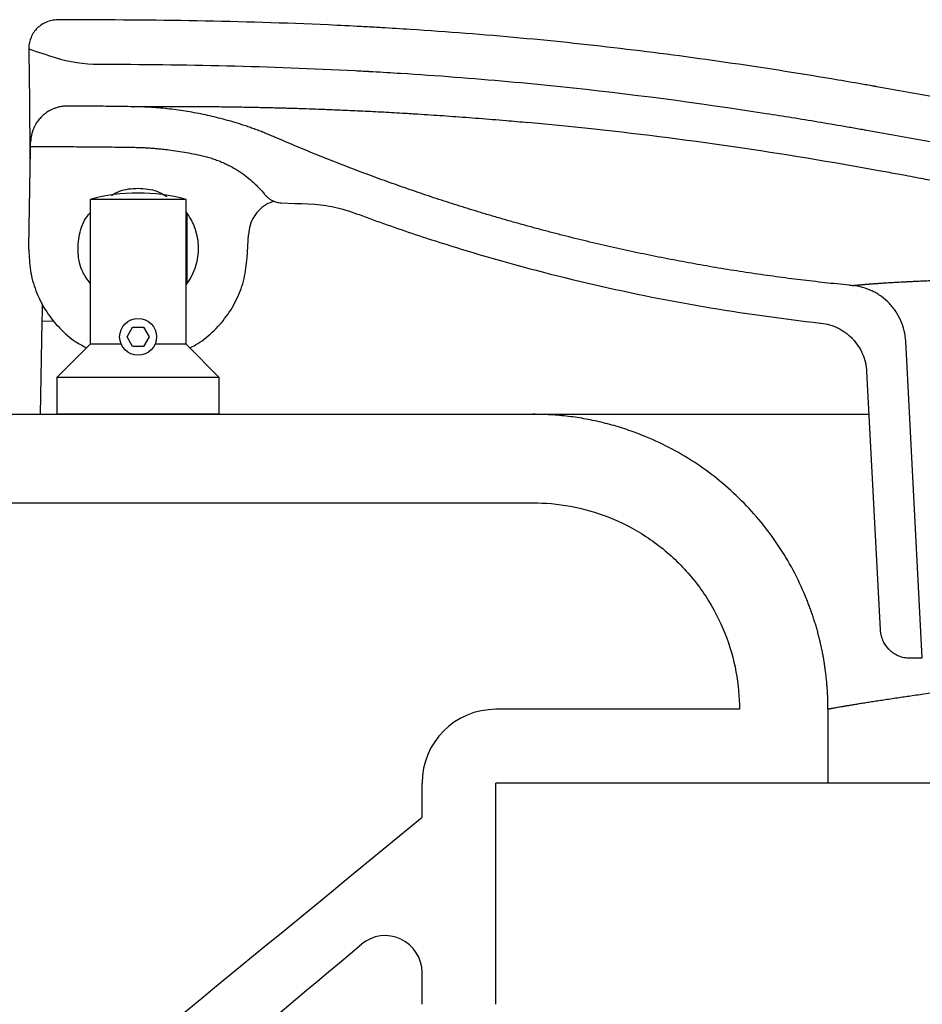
# Model space of a CAD drawing. Header units: millimetres. Extents: x 1038.059 to 1038.639, y 1038.316 to 1038.809.
# Tile 4 of 9: x 1038.16 to 1038.282, y 1038.676 to 1038.809. Entities that reach past the tile are written whole.
import ezdxf

# ---------------------------------------------------------------- set-up
doc = ezdxf.new("R2010")
doc.units = ezdxf.units.MM
doc.layers.add('SANINDUSA', color=3, linetype='Continuous')

msp = doc.modelspace()

# ---------------------------------------------------------------- linework, layer by layer
at = {"layer": 'SANINDUSA'}
for p, q in [((1038.165831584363, 1038.809302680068), (1038.164653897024, 1038.809299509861)), ((1038.160764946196, 1038.805465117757), (1038.160763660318, 1038.805391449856)), ((1038.175994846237, 1038.797562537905), (1038.176010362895, 1038.797562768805)), ((1038.176010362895, 1038.797562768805), (1038.176048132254, 1038.797563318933)), ((1038.232569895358, 1038.795005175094), (1038.228411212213, 1038.795401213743)), ((1038.236109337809, 1038.7946389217), (1038.232569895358, 1038.795005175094)), ((1038.160909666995, 1038.79242984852), (1038.160930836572, 1038.788976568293)), ((1038.161017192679, 1038.792135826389), (1038.161027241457, 1038.792711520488)), ((1038.169088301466, 1038.784970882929), (1038.169088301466, 1038.76533066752)), ((1038.182088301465, 1038.784970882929), (1038.169088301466, 1038.784970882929)), ((1038.182088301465, 1038.76533066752), (1038.182088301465, 1038.784970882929)), ((1038.194990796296, 1038.784501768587), (1038.196813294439, 1038.784430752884)), ((1038.196813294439, 1038.784430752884), (1038.197724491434, 1038.784393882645)), ((1038.197724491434, 1038.784393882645), (1038.198635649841, 1038.784356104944)), ((1038.198635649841, 1038.784356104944), (1038.199546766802, 1038.784317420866)), ((1038.182187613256, 1038.783020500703), (1038.182187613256, 1038.782689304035)), ((1038.182187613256, 1038.782689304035), (1038.182187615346, 1038.773627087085)), ((1038.190368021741, 1038.777049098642), (1038.190532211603, 1038.780182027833)), ((1038.271970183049, 1038.77334196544), (1038.272444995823, 1038.773295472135)), ((1038.272362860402, 1038.773296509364), (1038.272362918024, 1038.773296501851)), ((1038.272362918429, 1038.773296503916), (1038.272362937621, 1038.773296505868)), ((1038.162383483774, 1038.755830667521), (1038.162603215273, 1038.768419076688)), ((1038.164232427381, 1038.768437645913), (1038.162603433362, 1038.768431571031)), ((1038.174088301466, 1038.76633066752), (1038.174838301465, 1038.767629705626)), ((1038.174838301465, 1038.767629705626), (1038.176338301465, 1038.767629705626)), ((1038.176338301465, 1038.767629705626), (1038.177088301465, 1038.76633066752)), ((1038.169088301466, 1038.76533066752), (1038.164588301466, 1038.76083066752)), ((1038.173297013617, 1038.76533066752), (1038.169088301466, 1038.76533066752)), ((1038.174838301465, 1038.765031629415), (1038.174088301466, 1038.76633066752)), ((1038.177088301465, 1038.76633066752), (1038.176338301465, 1038.765031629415)), ((1038.182088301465, 1038.76533066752), (1038.177879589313, 1038.76533066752)), ((1038.186588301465, 1038.76083066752), (1038.182088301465, 1038.76533066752)), ((1038.281849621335, 1038.722797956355), (1038.279598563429, 1038.765750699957)), ((1038.176338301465, 1038.765031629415), (1038.174838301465, 1038.765031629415)), ((1038.274307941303, 1038.761611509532), (1038.276143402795, 1038.726588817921)), ((1038.164588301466, 1038.76083066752), (1038.164588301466, 1038.75583066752)), ((1038.186588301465, 1038.76083066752), (1038.164588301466, 1038.76083066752)), ((1038.186588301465, 1038.75583066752), (1038.186588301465, 1038.76083066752)), ((1038.061068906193, 1038.75583066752), (1038.229068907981, 1038.75583066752)), ((1038.186588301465, 1038.75583066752), (1038.164588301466, 1038.75583066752)), ((1038.099068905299, 1038.743830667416), (1038.229068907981, 1038.743830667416)), ((1038.280137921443, 1038.722798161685), (1038.281849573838, 1038.722798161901)), ((1038.25706890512, 1038.715830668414), (1038.224068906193, 1038.71583066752)), ((1038.269068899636, 1038.715830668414), (1038.269068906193, 1038.70583066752)), ((1038.214068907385, 1038.701201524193), (1038.214068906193, 1038.70583066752)), ((1038.269068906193, 1038.70583066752), (1038.224068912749, 1038.705830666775)), ((1038.224068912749, 1038.675830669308), (1038.224068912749, 1038.705830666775)), ((1038.396068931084, 1038.70583066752), (1038.269068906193, 1038.70583066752)), ((1038.214068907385, 1038.675830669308), (1038.214068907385, 1038.680133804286))]:
    msp.add_line(p, q, dxfattribs=at)
msp.add_circle((1038.175588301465, 1038.76633066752), 0.0025, dxfattribs=at)
for centre, radius, start, end in [((1038.200100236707, 1038.918761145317), 0.1200000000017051, 250.8644163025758, 252.662899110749), ((1038.17030093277, 1038.823304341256), 0.02000000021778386, 252.6628957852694, 269.8854710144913), ((1038.177166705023, 1038.247938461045), 0.5498687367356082, 79.62156443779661, 83.84641258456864), ((1038.175588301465, 1038.76083066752), 0.02500000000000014, 90, 105.0700621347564), ((1038.175588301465, 1038.76083066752), 0.02500000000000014, 74.92993786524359, 90), ((1038.224068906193, 1038.70583066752), 0.01, 90, 180), ((1038.209069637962, 1038.680139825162), 0.004999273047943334, 359.9309957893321, 129.9838022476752)]:
    msp.add_arc(centre, radius, start, end, dxfattribs=at)
for points, knots in [([(1038.164653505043, 1038.809299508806), (1038.164399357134, 1038.809298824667), (1038.164149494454, 1038.80927334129), (1038.163657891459, 1038.809175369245), (1038.163413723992, 1038.80910177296), (1038.162946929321, 1038.808910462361), (1038.16272585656, 1038.808792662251), (1038.162306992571, 1038.808515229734), (1038.162108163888, 1038.808354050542), (1038.161748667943, 1038.808003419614), (1038.161586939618, 1038.807812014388), (1038.16130207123, 1038.807394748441), (1038.161180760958, 1038.807170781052), (1038.160883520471, 1038.806479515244), (1038.160773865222, 1038.805976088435), (1038.160764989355, 1038.80546759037)], [0, 0, 0, 0, 0.125, 0.125, 0.25, 0.25, 0.375, 0.375, 0.5, 0.5, 0.625, 0.625, 0.75, 0.75, 1, 1, 1, 1]), ([(1038.56324645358, 1038.788846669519), (1038.547391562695, 1038.788846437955), (1038.523609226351, 1038.788846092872), (1038.495863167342, 1038.788844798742), (1038.481990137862, 1038.788843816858), (1038.475053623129, 1038.788843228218), (1038.471585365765, 1038.788842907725), (1038.469851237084, 1038.788842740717), (1038.468984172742, 1038.788842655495), (1038.468550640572, 1038.788842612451), (1038.468364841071, 1038.78884259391), (1038.46827194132, 1038.788842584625), (1038.468236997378, 1038.788842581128), (1038.468198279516, 1038.788842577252), (1038.448355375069, 1038.788840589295), (1038.426034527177, 1038.788836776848), (1038.403113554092, 1038.788828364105), (1038.399861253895, 1038.788827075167), (1038.399086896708, 1038.78882676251), (1038.398893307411, 1038.788826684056), (1038.398852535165, 1038.788826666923), (1038.398783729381, 1038.788826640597), (1038.398680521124, 1038.788826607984), (1038.398302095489, 1038.788826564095), (1038.396857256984, 1038.788827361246), (1038.39107887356, 1038.788846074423), (1038.37678092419, 1038.789049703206), (1038.359223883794, 1038.789806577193), (1038.345007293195, 1038.790900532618), (1038.339275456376, 1038.791428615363), (1038.337843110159, 1038.791566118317), (1038.337502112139, 1038.791599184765), (1038.337399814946, 1038.791609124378), (1038.337371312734, 1038.79161189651), (1038.337312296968, 1038.791617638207), (1038.337164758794, 1038.791631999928), (1038.336545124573, 1038.791692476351), (1038.334067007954, 1038.791936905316), (1038.324161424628, 1038.792955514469), (1038.310994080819, 1038.794542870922), (1038.297891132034, 1038.796458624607), (1038.29135779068, 1038.797505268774), (1038.288095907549, 1038.798051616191), (1038.286466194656, 1038.79833065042), (1038.285651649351, 1038.798471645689), (1038.28524445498, 1038.79854251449), (1038.285040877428, 1038.798578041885), (1038.284939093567, 1038.798595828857), (1038.284895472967, 1038.798603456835), (1038.284873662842, 1038.798607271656), (1038.284864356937, 1038.798608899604), (1038.28486170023, 1038.798609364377), (1038.283500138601, 1038.798847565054), (1038.280780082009, 1038.79933357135), (1038.277722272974, 1038.799884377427), (1038.275937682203, 1038.800200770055), (1038.275491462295, 1038.800279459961), (1038.275379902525, 1038.800299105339), (1038.275352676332, 1038.800303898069), (1038.275346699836, 1038.800304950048), (1038.275345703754, 1038.800305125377), (1038.27534177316, 1038.800305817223), (1038.275337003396, 1038.800306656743), (1038.275325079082, 1038.800308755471), (1038.27529407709, 1038.800314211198), (1038.275189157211, 1038.800332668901), (1038.274788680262, 1038.800403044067), (1038.273188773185, 1038.800682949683), (1038.266819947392, 1038.801777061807), (1038.25130671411, 1038.804234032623), (1038.23240726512, 1038.806517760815), (1038.216289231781, 1038.807779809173), (1038.209574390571, 1038.808190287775), (1038.207881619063, 1038.808286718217), (1038.20745752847, 1038.808310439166), (1038.207356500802, 1038.808316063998), (1038.207326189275, 1038.808317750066), (1038.20732133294, 1038.808318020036), (1038.20730973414, 1038.808318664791), (1038.207280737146, 1038.808320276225), (1038.207158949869, 1038.8083270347), (1038.206671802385, 1038.808353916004), (1038.204723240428, 1038.808459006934), (1038.190991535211, 1038.809131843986), (1038.17764448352, 1038.809334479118), (1038.165831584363, 1038.809302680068)], [0, 0, 0, 0, 0.06249999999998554, 0.09374999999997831, 0.1093749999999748, 0.117187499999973, 0.1210937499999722, 0.1230468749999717, 0.1240234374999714, 0.1245117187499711, 0.124755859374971, 0.124755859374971, 0.124877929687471, 0.124877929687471, 0.1249999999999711, 0.2499999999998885, 0.265624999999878, 0.2695312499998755, 0.270507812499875, 0.270507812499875, 0.2707519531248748, 0.2707519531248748, 0.2709960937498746, 0.271484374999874, 0.2734374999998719, 0.2812499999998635, 0.3124999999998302, 0.3749999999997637, 0.4062499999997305, 0.4140624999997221, 0.4160156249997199, 0.4165039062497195, 0.4165039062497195, 0.4167480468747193, 0.4167480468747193, 0.4169921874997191, 0.4179687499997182, 0.4218749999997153, 0.4374999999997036, 0.4999999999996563, 0.5312499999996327, 0.546874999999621, 0.5546874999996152, 0.5585937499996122, 0.5605468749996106, 0.5615234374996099, 0.5620117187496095, 0.5622558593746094, 0.5623779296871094, 0.5623779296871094, 0.5624389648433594, 0.5624389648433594, 0.5624999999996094, 0.6249999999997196, 0.6874999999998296, 0.703124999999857, 0.7070312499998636, 0.7080078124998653, 0.7082519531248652, 0.7082824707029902, 0.7082824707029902, 0.7082977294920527, 0.7082977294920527, 0.7083129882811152, 0.7083740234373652, 0.7084960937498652, 0.7089843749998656, 0.7109374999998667, 0.7187499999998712, 0.7499999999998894, 0.8124999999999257, 0.8437499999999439, 0.8515624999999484, 0.8535156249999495, 0.8540039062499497, 0.8541259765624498, 0.8541259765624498, 0.8541870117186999, 0.8541870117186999, 0.85424804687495, 0.8544921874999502, 0.8554687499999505, 0.8593749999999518, 0.8749999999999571, 1, 1, 1, 1]), ([(1038.160763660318, 1038.805391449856), (1038.160855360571, 1038.800707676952), (1038.160881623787, 1038.797099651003), (1038.160903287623, 1038.793492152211), (1038.160909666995, 1038.79242984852)], [0, 0, 0, 0, 0.705529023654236, 1, 1, 1, 1]), ([(1038.170260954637, 1038.803304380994), (1038.181832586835, 1038.803281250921), (1038.193790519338, 1038.803028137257), (1038.205913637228, 1038.802383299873), (1038.206501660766, 1038.802351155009), (1038.206750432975, 1038.802337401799), (1038.206829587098, 1038.802333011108), (1038.206866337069, 1038.802330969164), (1038.206880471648, 1038.802330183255), (1038.206886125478, 1038.802329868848), (1038.206892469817, 1038.802329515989), (1038.206907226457, 1038.802328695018), (1038.20707445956, 1038.802319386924), (1038.208499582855, 1038.802239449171), (1038.21240143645, 1038.802006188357), (1038.220980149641, 1038.801407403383), (1038.237611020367, 1038.799903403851), (1038.253665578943, 1038.797781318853), (1038.266526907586, 1038.795702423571), (1038.270657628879, 1038.79500150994), (1038.272734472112, 1038.79464117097), (1038.273636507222, 1038.794482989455), (1038.273943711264, 1038.794428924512), (1038.273962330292, 1038.794425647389), (1038.27396089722, 1038.794425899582), (1038.273964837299, 1038.794425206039), (1038.27397271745, 1038.794423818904), (1038.273991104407, 1038.794420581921), (1038.274027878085, 1038.794414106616), (1038.27473182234, 1038.794290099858), (1038.276769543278, 1038.793927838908), (1038.27945733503, 1038.793443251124), (1038.281809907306, 1038.793023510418), (1038.2829025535, 1038.792830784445), (1038.283343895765, 1038.79275341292), (1038.283451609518, 1038.792734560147), (1038.283476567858, 1038.792730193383), (1038.283481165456, 1038.792729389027), (1038.283483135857, 1038.792729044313), (1038.283484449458, 1038.792728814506), (1038.283484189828, 1038.792728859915), (1038.283516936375, 1038.792723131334), (1038.283604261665, 1038.792707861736), (1038.283924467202, 1038.792651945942), (1038.285147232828, 1038.792439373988), (1038.29376937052, 1038.790967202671), (1038.309673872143, 1038.788599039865), (1038.325656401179, 1038.786745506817), (1038.334604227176, 1038.785844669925), (1038.336017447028, 1038.785705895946), (1038.336547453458, 1038.78565428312), (1038.336602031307, 1038.78564897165), (1038.336738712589, 1038.785635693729), (1038.336943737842, 1038.785615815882), (1038.337422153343, 1038.785569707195), (1038.34001951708, 1038.785322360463), (1038.346858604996, 1038.784717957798), (1038.362199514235, 1038.783632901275), (1038.37977135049, 1038.782966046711), (1038.393240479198, 1038.782831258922), (1038.39805195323, 1038.782826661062), (1038.398533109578, 1038.782826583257), (1038.398739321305, 1038.78282663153), (1038.398842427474, 1038.78282666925), (1038.398881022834, 1038.782826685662), (1038.398957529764, 1038.782826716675), (1038.399607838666, 1038.782826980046), (1038.401482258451, 1038.782827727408), (1038.405766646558, 1038.78282936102), (1038.419231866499, 1038.782834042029), (1038.436369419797, 1038.782838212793), (1038.453506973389, 1038.782840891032), (1038.462075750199, 1038.782841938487), (1038.466054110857, 1038.782842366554), (1038.467660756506, 1038.78284253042), (1038.468062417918, 1038.782842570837), (1038.468167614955, 1038.782842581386), (1038.468201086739, 1038.782842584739), (1038.46821543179, 1038.782842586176), (1038.468224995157, 1038.782842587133), (1038.468228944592, 1038.782842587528), (1038.468297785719, 1038.782842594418), (1038.468603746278, 1038.782842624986), (1038.469888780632, 1038.782842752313), (1038.502442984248, 1038.782845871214), (1038.534752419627, 1038.782846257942), (1038.566082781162, 1038.782846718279)], [0, 0, 0, 0, 0.1250000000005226, 0.128906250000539, 0.1308593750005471, 0.1313476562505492, 0.1315917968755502, 0.1317138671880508, 0.1317443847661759, 0.1317443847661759, 0.1317749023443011, 0.1317749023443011, 0.1318359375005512, 0.1328125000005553, 0.1406250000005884, 0.1562500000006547, 0.1875000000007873, 0.2500000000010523, 0.2656250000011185, 0.2734375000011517, 0.2773437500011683, 0.2792968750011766, 0.2793579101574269, 0.2793579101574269, 0.2794189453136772, 0.2794189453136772, 0.2795410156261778, 0.2797851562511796, 0.2802734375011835, 0.281250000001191, 0.3125000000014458, 0.3750000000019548, 0.4062500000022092, 0.4218750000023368, 0.4257812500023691, 0.4267578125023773, 0.4268798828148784, 0.426940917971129, 0.4269714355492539, 0.4269714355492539, 0.4270019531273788, 0.4270019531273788, 0.4272460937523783, 0.4277343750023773, 0.4296875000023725, 0.4375000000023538, 0.5000000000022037, 0.5625000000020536, 0.5703125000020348, 0.5742187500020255, 0.5742187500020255, 0.5747070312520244, 0.5747070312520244, 0.5751953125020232, 0.5761718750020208, 0.578125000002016, 0.5937500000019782, 0.6250000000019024, 0.6875000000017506, 0.7187500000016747, 0.7207031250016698, 0.7216796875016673, 0.7221679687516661, 0.7221679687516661, 0.7224121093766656, 0.7224121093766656, 0.7226562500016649, 0.7265625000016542, 0.7343750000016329, 0.7500000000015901, 0.8125000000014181, 0.843750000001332, 0.8593750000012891, 0.8671875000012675, 0.8691406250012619, 0.8696289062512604, 0.8697509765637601, 0.8698120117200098, 0.8698425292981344, 0.8698425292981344, 0.8698730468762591, 0.8698730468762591, 0.8701171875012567, 0.8710937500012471, 0.8750000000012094, 1, 1, 1, 1]), ([(1038.164845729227, 1038.797484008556), (1038.164773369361, 1038.79746549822), (1038.16462891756, 1038.797428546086), (1038.164415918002, 1038.797360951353), (1038.164206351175, 1038.797284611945), (1038.16400043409, 1038.797198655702), (1038.163798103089, 1038.797103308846), (1038.163468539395, 1038.796929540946), (1038.163028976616, 1038.796645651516), (1038.162518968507, 1038.796208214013), (1038.162070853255, 1038.795707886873), (1038.161735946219, 1038.795213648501), (1038.161493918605, 1038.794753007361), (1038.161320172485, 1038.794341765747), (1038.16123649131, 1038.79405690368), (1038.161194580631, 1038.793914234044)], [0, 0, 0, 0, 0.0418269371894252, 0.08349900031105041, 0.1251008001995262, 0.1667173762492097, 0.2084336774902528, 0.2503340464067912, 0.3753515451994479, 0.5005315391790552, 0.6255824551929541, 0.7504703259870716, 0.8338174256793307, 0.9167695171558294, 0.9999999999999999, 0.9999999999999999, 0.9999999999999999, 0.9999999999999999]), ([(1038.166051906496, 1038.797624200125), (1038.165983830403, 1038.797623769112), (1038.165848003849, 1038.79762290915), (1038.165644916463, 1038.797611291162), (1038.165443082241, 1038.797592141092), (1038.165242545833, 1038.797564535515), (1038.165043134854, 1038.797529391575), (1038.164911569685, 1038.797499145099), (1038.164845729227, 1038.797484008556)], [0, 0, 0, 0, 0.1677635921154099, 0.3347247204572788, 0.5011546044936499, 0.6673270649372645, 0.8335171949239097, 0.9999999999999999, 0.9999999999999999, 0.9999999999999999, 0.9999999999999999]), ([(1038.174940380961, 1038.797535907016), (1038.173951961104, 1038.797549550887), (1038.171975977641, 1038.797576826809), (1038.169013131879, 1038.797606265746), (1038.167038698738, 1038.797618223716), (1038.16605190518, 1038.797624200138)], [0, 0, 0, 0, 0.3336211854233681, 0.6669533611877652, 1, 1, 1, 1]), ([(1038.194081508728, 1038.793419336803), (1038.193865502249, 1038.793511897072), (1038.193433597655, 1038.793696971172), (1038.192780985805, 1038.793962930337), (1038.19212516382, 1038.794220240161), (1038.191465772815, 1038.794468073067), (1038.190802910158, 1038.794706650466), (1038.190136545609, 1038.794935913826), (1038.188909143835, 1038.795338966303), (1038.187105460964, 1038.795868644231), (1038.18470887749, 1038.796445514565), (1038.18228873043, 1038.796903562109), (1038.180256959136, 1038.797185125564), (1038.178625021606, 1038.797350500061), (1038.177398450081, 1038.797443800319), (1038.176169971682, 1038.797509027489), (1038.175350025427, 1038.797526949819), (1038.174939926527, 1038.797535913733)], [0, 0, 0, 0, 0.03577682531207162, 0.07153570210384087, 0.1072837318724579, 0.1430280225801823, 0.1787756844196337, 0.2145338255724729, 0.250309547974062, 0.3754521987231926, 0.5005958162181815, 0.6254452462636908, 0.7502933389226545, 0.8127381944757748, 0.8751457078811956, 0.9375537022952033, 1, 1, 1, 1]), ([(1038.174940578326, 1038.797535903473), (1038.174941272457, 1038.797536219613), (1038.174942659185, 1038.797536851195), (1038.17495420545, 1038.797537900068), (1038.174984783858, 1038.797539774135), (1038.175065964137, 1038.797542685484), (1038.175200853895, 1038.79754636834), (1038.175339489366, 1038.797549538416), (1038.175452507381, 1038.797552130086), (1038.175575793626, 1038.797554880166), (1038.175707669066, 1038.797557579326), (1038.175847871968, 1038.797560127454), (1038.175949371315, 1038.797561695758), (1038.175999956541, 1038.797562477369)], [0, 0, 0, 0, 0.05703006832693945, 0.1139341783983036, 0.1707069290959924, 0.3421177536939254, 0.512007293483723, 0.5975012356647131, 0.6826718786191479, 0.768230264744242, 0.8533537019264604, 0.9269144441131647, 1, 1, 1, 1]), ([(1038.176047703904, 1038.797563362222), (1038.176101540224, 1038.797564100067), (1038.176208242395, 1038.797565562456), (1038.176380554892, 1038.797567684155), (1038.176559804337, 1038.797569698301), (1038.176746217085, 1038.797571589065), (1038.176991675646, 1038.797573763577), (1038.177298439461, 1038.797576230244), (1038.177667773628, 1038.797578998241), (1038.178049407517, 1038.79758147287), (1038.178444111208, 1038.79758368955), (1038.178866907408, 1038.797585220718), (1038.179223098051, 1038.797586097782), (1038.17950659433, 1038.797586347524), (1038.179697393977, 1038.797586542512), (1038.179890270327, 1038.797586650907), (1038.180084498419, 1038.797586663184), (1038.180219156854, 1038.797586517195), (1038.180285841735, 1038.797586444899)], [0, 0, 0, 0, 0.05806240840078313, 0.1150781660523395, 0.1710092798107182, 0.2258168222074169, 0.2794612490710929, 0.3742020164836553, 0.4672311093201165, 0.5582948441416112, 0.647148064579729, 0.736919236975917, 0.8235739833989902, 0.8594515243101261, 0.8952160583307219, 0.9306847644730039, 0.9656740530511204, 1, 1, 1, 1]), ([(1038.180285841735, 1038.797586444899), (1038.180348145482, 1038.797586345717), (1038.180473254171, 1038.797586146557), (1038.180655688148, 1038.797585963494), (1038.180907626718, 1038.797585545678), (1038.181232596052, 1038.797584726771), (1038.18162705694, 1038.797583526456), (1038.182134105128, 1038.797581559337), (1038.182755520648, 1038.797578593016), (1038.183390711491, 1038.797574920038), (1038.183863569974, 1038.797571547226), (1038.184157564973, 1038.797569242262), (1038.18430697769, 1038.797567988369), (1038.184381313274, 1038.797567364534)], [0, 0, 0, 0, 0.0503821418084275, 0.1011695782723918, 0.151412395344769, 0.2539695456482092, 0.3549550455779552, 0.4542417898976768, 0.6319408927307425, 0.8056845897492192, 0.9029058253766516, 0.9516938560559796, 1, 1, 1, 1]), ([(1038.184381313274, 1038.797567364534), (1038.1845141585, 1038.797566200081), (1038.184778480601, 1038.79756388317), (1038.185183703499, 1038.797559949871), (1038.185876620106, 1038.797552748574), (1038.186877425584, 1038.79754085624), (1038.188233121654, 1038.79752175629), (1038.189515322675, 1038.797500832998), (1038.190703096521, 1038.797479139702), (1038.191639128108, 1038.7974604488), (1038.192449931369, 1038.797442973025), (1038.193059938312, 1038.797429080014), (1038.193605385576, 1038.797416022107), (1038.194075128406, 1038.7974044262), (1038.194393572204, 1038.797396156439), (1038.194551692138, 1038.797392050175)], [0, 0, 0, 0, 0.04705322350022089, 0.09362178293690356, 0.1397119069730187, 0.2815444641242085, 0.4189673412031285, 0.5586041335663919, 0.6602393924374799, 0.7585850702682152, 0.8189372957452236, 0.879290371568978, 0.9199949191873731, 0.9602743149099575, 1, 1, 1, 1]), ([(1038.194551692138, 1038.797392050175), (1038.194666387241, 1038.79738903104), (1038.194895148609, 1038.797383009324), (1038.195243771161, 1038.797373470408), (1038.195594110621, 1038.797363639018), (1038.195987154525, 1038.797352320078), (1038.196421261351, 1038.797339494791), (1038.196900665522, 1038.797324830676), (1038.197271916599, 1038.797313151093), (1038.197491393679, 1038.797305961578), (1038.197544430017, 1038.797304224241)], [0, 0, 0, 0, 0.1195510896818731, 0.2384467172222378, 0.3568488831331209, 0.4749157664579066, 0.6340210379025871, 0.7924805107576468, 0.9498531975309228, 1, 1, 1, 1]), ([(1038.197540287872, 1038.79730433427), (1038.198086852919, 1038.797286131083), (1038.199180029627, 1038.797249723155), (1038.200991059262, 1038.797182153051), (1038.203135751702, 1038.797095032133), (1038.205655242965, 1038.796983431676), (1038.208464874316, 1038.796843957), (1038.210678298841, 1038.796723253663), (1038.211966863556, 1038.796644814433), (1038.212254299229, 1038.796627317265)], [0, 0, 0, 0, 0.12413594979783, 0.2482824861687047, 0.3956851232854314, 0.5795559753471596, 0.7633881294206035, 0.9472198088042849, 1, 1, 1, 1]), ([(1038.212254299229, 1038.796627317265), (1038.212526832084, 1038.796611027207), (1038.213357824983, 1038.796561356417), (1038.214213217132, 1038.796505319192), (1038.214788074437, 1038.796467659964)], [0, 0, 0, 0, 0.3279605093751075, 0.9999999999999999, 0.9999999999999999, 0.9999999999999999, 0.9999999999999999]), ([(1038.214788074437, 1038.796467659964), (1038.21592448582, 1038.796390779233), (1038.21819690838, 1038.796237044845), (1038.221764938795, 1038.795968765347), (1038.225160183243, 1038.79569516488), (1038.227420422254, 1038.795490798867), (1038.228411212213, 1038.795401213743)], [0, 0, 0, 0, 0.2645929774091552, 0.5290927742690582, 0.7935748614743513, 1, 1, 1, 1]), ([(1038.161194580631, 1038.793914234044), (1038.16117796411, 1038.793848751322), (1038.161144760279, 1038.793717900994), (1038.16110513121, 1038.793519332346), (1038.161073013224, 1038.793319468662), (1038.161049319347, 1038.793118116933), (1038.161033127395, 1038.792915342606), (1038.161029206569, 1038.792779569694), (1038.161027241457, 1038.792711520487)], [0, 0, 0, 0, 0.1664827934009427, 0.3326729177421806, 0.4988453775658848, 0.6652752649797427, 0.8322363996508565, 1, 1, 1, 1]), ([(1038.194081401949, 1038.793419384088), (1038.194081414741, 1038.793419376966), (1038.194081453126, 1038.793419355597), (1038.194081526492, 1038.793419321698), (1038.19408159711, 1038.793419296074), (1038.194081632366, 1038.793419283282)], [0, 0, 0, 0, 0.2002011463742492, 0.600710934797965, 1, 1, 1, 1]), ([(1038.250966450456, 1038.776228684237), (1038.250423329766, 1038.776327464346), (1038.24933727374, 1038.776524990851), (1038.247710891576, 1038.776834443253), (1038.246086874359, 1038.777153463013), (1038.24446539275, 1038.777482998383), (1038.242846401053, 1038.777822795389), (1038.241229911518, 1038.778172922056), (1038.239615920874, 1038.778533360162), (1038.238004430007, 1038.778904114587), (1038.236395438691, 1038.77928518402), (1038.234788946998, 1038.779676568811), (1038.233184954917, 1038.780078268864), (1038.231583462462, 1038.780490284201), (1038.229984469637, 1038.780912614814), (1038.228387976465, 1038.781345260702), (1038.226793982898, 1038.781788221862), (1038.225202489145, 1038.782241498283), (1038.223613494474, 1038.782705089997), (1038.221604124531, 1038.78330531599), (1038.219178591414, 1038.784053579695), (1038.216342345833, 1038.784964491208), (1038.213517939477, 1038.785907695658), (1038.21070537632, 1038.78688319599), (1038.207904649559, 1038.787890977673), (1038.205115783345, 1038.78893109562), (1038.202338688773, 1038.790003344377), (1038.199573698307, 1038.791108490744), (1038.196819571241, 1038.792243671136), (1038.19499438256, 1038.793027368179), (1038.194081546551, 1038.793419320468)], [0, 0, 0, 0, 0.02780643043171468, 0.05560337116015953, 0.08339196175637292, 0.1111733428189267, 0.1389486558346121, 0.1667190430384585, 0.1944856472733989, 0.2222496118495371, 0.250012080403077, 0.2777741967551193, 0.3055371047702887, 0.3333019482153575, 0.3610698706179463, 0.3888420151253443, 0.4166195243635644, 0.4444035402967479, 0.4721952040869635, 0.4999956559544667, 0.5500368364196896, 0.6000511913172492, 0.6500453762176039, 0.7000260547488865, 0.7499998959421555, 0.799973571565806, 0.8499537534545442, 0.8999471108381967, 0.9499603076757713, 0.9999999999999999, 0.9999999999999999, 0.9999999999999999, 0.9999999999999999]), ([(1038.160960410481, 1038.788882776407), (1038.160969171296, 1038.789384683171), (1038.160977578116, 1038.789866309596), (1038.160985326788, 1038.79031023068), (1038.160987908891, 1038.790458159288), (1038.160990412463, 1038.790601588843), (1038.160992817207, 1038.790739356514), (1038.16099770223, 1038.79101921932), (1038.161001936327, 1038.791261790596), (1038.161005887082, 1038.791488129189), (1038.161009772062, 1038.791710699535), (1038.161013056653, 1038.791898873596), (1038.161017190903, 1038.79213582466)], [1, 1, 1, 1, 2, 2, 2, 3, 3, 3, 4, 4, 4, 5, 5, 5, 5]), ([(1038.161017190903, 1038.79213582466), (1038.161936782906, 1038.79213545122), (1038.163777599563, 1038.792134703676), (1038.166541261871, 1038.792122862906), (1038.169309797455, 1038.792102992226), (1038.172083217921, 1038.792075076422), (1038.173933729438, 1038.792049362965), (1038.174859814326, 1038.792036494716)], [0, 0, 0, 0, 0.1992886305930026, 0.3989310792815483, 0.598929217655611, 0.7992849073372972, 0.9999999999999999, 0.9999999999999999, 0.9999999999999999, 0.9999999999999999]), ([(1038.174858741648, 1038.792036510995), (1038.175062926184, 1038.792032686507), (1038.175471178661, 1038.792025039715), (1038.176083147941, 1038.792002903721), (1038.176694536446, 1038.791972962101), (1038.177305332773, 1038.791934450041), (1038.177915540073, 1038.791887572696), (1038.178525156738, 1038.791832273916), (1038.179134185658, 1038.79176857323), (1038.179945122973, 1038.79167244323), (1038.180955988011, 1038.791531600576), (1038.182163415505, 1038.791328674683), (1038.183365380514, 1038.791094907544), (1038.184160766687, 1038.790911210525), (1038.18455861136, 1038.790819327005)], [0, 0, 0, 0, 0.06254404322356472, 0.1250523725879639, 0.1875368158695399, 0.2500092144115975, 0.3124814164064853, 0.3749652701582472, 0.4374726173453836, 0.5000152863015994, 0.6250580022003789, 0.7500065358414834, 0.8749556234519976, 1, 1, 1, 1]), ([(1038.184558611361, 1038.790819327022), (1038.184669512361, 1038.79079190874), (1038.184892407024, 1038.790736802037), (1038.185225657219, 1038.790642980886), (1038.185560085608, 1038.790540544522), (1038.185895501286, 1038.790428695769), (1038.186231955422, 1038.790307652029), (1038.186569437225, 1038.790177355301), (1038.186986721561, 1038.790005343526), (1038.187474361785, 1038.789787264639), (1038.188210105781, 1038.78942197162), (1038.189096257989, 1038.788910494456), (1038.19010878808, 1038.788208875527), (1038.190907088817, 1038.787558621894), (1038.191434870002, 1038.78706958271), (1038.19172874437, 1038.786778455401), (1038.192020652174, 1038.786477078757), (1038.192373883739, 1038.786095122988), (1038.192637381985, 1038.785776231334), (1038.192765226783, 1038.785621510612)], [0, 0, 0, 0, 0.03466255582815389, 0.06966662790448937, 0.105033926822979, 0.1407855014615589, 0.1769417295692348, 0.2135223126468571, 0.2505462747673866, 0.3138873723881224, 0.3755655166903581, 0.4997436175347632, 0.6239505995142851, 0.7489890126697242, 0.8117964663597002, 0.84221267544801, 0.8744980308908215, 0.9391086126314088, 1, 1, 1, 1]), ([(1038.345675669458, 1038.77942961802), (1038.345535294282, 1038.77944030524), (1038.343801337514, 1038.779572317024), (1038.340644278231, 1038.779844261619), (1038.336090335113, 1038.780261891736), (1038.331478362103, 1038.780722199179), (1038.327379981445, 1038.781157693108), (1038.324032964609, 1038.781526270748), (1038.321513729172, 1038.781818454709), (1038.319033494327, 1038.782117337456), (1038.316437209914, 1038.78244139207), (1038.313955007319, 1038.782759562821), (1038.311202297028, 1038.783122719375), (1038.307982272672, 1038.783563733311), (1038.304118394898, 1038.784114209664), (1038.300437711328, 1038.784664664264), (1038.297656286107, 1038.785095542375), (1038.295391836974, 1038.785453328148), (1038.292896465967, 1038.785854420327), (1038.289322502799, 1038.786452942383), (1038.286078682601, 1038.787016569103), (1038.283624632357, 1038.787447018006), (1038.282264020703, 1038.787693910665), (1038.280958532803, 1038.787934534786), (1038.279702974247, 1038.788165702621), (1038.278505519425, 1038.788386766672), (1038.277381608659, 1038.788598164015), (1038.276619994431, 1038.788738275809), (1038.27622759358, 1038.78881046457)], [0, 0, 0, 0, 0.00590597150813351, 0.07295235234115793, 0.1329312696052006, 0.1977654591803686, 0.2674540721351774, 0.3060292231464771, 0.3393734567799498, 0.3741615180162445, 0.4112445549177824, 0.4497287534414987, 0.4799599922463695, 0.5287686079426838, 0.5877211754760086, 0.6465107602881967, 0.688373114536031, 0.7090656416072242, 0.7458116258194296, 0.7983266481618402, 0.8673365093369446, 0.8909029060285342, 0.9090092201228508, 0.9286326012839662, 0.9497725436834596, 0.9657742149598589, 0.9823661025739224, 1, 1, 1, 1]), ([(1038.160793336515, 1038.77817494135), (1038.160797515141, 1038.778537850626), (1038.160799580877, 1038.779082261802), (1038.160803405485, 1038.779717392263), (1038.160806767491, 1038.78003494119), (1038.160808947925, 1038.780193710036), (1038.160810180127, 1038.780273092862), (1038.160810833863, 1038.780312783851), (1038.160811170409, 1038.780332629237), (1038.160811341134, 1038.780342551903), (1038.160811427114, 1038.780347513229), (1038.160811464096, 1038.780349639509), (1038.16081148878, 1038.78035105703), (1038.16081147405, 1038.780350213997), (1038.160851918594, 1038.782667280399), (1038.16089232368, 1038.784982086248), (1038.160932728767, 1038.787296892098)], [0, 0, 0, 0, 0.249999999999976, 0.3749999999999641, 0.4374999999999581, 0.4687499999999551, 0.4843749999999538, 0.4921874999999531, 0.496093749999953, 0.498046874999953, 0.499023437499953, 0.499511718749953, 0.499511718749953, 0.499999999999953, 0.499999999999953, 1, 1, 1, 1]), ([(1038.171969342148, 1038.785503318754), (1038.172323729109, 1038.785714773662), (1038.173420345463, 1038.786369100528), (1038.174713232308, 1038.786435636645), (1038.175588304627, 1038.786480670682)], [0, 0, 0, 0, 0.3231640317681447, 1, 1, 1, 1]), ([(1038.175588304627, 1038.786480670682), (1038.176465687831, 1038.786428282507), (1038.177863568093, 1038.786344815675), (1038.179047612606, 1038.785623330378), (1038.179488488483, 1038.785354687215)], [0, 0, 0, 0, 0.627652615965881, 1, 1, 1, 1]), ([(1038.192765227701, 1038.785621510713), (1038.192804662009, 1038.785574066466), (1038.192883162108, 1038.785479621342), (1038.193011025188, 1038.785347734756), (1038.193145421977, 1038.78522416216), (1038.19328711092, 1038.785109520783), (1038.1934358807, 1038.785003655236), (1038.193591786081, 1038.784906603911), (1038.193794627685, 1038.784796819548), (1038.194047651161, 1038.784685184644), (1038.194354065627, 1038.784588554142), (1038.194669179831, 1038.784523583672), (1038.194883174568, 1038.784509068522), (1038.194990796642, 1038.784501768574)], [0, 0, 0, 0, 0.07202908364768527, 0.1433850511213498, 0.2143341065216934, 0.2851470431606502, 0.3560962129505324, 0.4274524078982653, 0.499481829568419, 0.6253415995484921, 0.7497405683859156, 0.8741397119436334, 1, 1, 1, 1]), ([(1038.193957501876, 1038.78469098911), (1038.193689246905, 1038.784602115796), (1038.193012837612, 1038.784378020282), (1038.192087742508, 1038.78367570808), (1038.19125877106, 1038.782684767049), (1038.190693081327, 1038.781502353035), (1038.190587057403, 1038.780645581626), (1038.190532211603, 1038.780182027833)], [0, 0, 0, 0, 0.1409413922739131, 0.3553860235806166, 0.5698642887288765, 0.7849971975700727, 1, 1, 1, 1]), ([(1038.199546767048, 1038.784317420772), (1038.200064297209, 1038.784295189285), (1038.200571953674, 1038.784206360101), (1038.201589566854, 1038.784044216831), (1038.202096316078, 1038.783943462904), (1038.203096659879, 1038.7836911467), (1038.203596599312, 1038.783561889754), (1038.204578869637, 1038.783245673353), (1038.205067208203, 1038.783079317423), (1038.205551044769, 1038.782899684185)], [0, 0, 0, 0, 0.25, 0.25, 0.5, 0.5, 0.75, 0.75, 1, 1, 1, 1]), ([(1038.169088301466, 1038.773595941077), (1038.168723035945, 1038.774093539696), (1038.167838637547, 1038.775298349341), (1038.167336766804, 1038.777659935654), (1038.167563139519, 1038.780259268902), (1038.168192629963, 1038.7821822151), (1038.168941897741, 1038.782962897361), (1038.169062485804, 1038.78308854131)], [0, 0, 0, 0, 0.1799802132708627, 0.4357767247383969, 0.683207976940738, 0.9490151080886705, 1, 1, 1, 1]), ([(1038.182046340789, 1038.783280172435), (1038.182286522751, 1038.782948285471), (1038.182662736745, 1038.782428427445), (1038.183090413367, 1038.781548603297), (1038.183592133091, 1038.780210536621), (1038.183877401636, 1038.778132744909), (1038.183463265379, 1038.775958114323), (1038.182784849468, 1038.77440696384), (1038.182300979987, 1038.773741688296), (1038.182088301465, 1038.773449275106)], [0, 0, 0, 0, 0.1161950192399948, 0.1820044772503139, 0.2774413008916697, 0.5220577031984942, 0.7666077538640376, 0.8974154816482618, 1, 1, 1, 1]), ([(1038.205550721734, 1038.78289980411), (1038.208066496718, 1038.781965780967), (1038.210595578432, 1038.781071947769), (1038.215683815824, 1038.779375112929), (1038.218242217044, 1038.778569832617), (1038.225953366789, 1038.776262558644), (1038.231138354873, 1038.77487937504), (1038.241584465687, 1038.772427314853), (1038.246846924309, 1038.771357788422), (1038.257426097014, 1038.769541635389), (1038.262743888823, 1038.768799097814), (1038.268077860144, 1038.768203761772)], [0, 0, 0, 0, 0.1250000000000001, 0.1250000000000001, 0.2500000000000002, 0.2500000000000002, 0.5000000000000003, 0.5000000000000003, 0.7500000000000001, 0.7500000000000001, 1, 1, 1, 1]), ([(1038.160788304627, 1038.777823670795), (1038.160841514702, 1038.776871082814), (1038.160947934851, 1038.774965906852), (1038.16179982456, 1038.772215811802), (1038.163121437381, 1038.76966825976), (1038.164928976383, 1038.767445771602), (1038.166782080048, 1038.7657963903), (1038.168117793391, 1038.765103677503), (1038.168607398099, 1038.764849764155)], [0, 0, 0, 0, 0.179254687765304, 0.3585093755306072, 0.5377640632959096, 0.7170187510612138, 0.8962734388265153, 1, 1, 1, 1]), ([(1038.182575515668, 1038.764843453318), (1038.182840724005, 1038.764967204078), (1038.183968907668, 1038.76549363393), (1038.185685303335, 1038.766910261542), (1038.187612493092, 1038.769024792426), (1038.189064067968, 1038.771502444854), (1038.190059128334, 1038.774203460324), (1038.190265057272, 1038.776100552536), (1038.190368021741, 1038.777049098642)], [0, 0, 0, 0, 0.05790467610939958, 0.2463237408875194, 0.4347428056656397, 0.6231618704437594, 0.8115809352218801, 0.9999999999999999, 0.9999999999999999, 0.9999999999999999, 0.9999999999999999]), ([(1038.272362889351, 1038.773296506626), (1038.271811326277, 1038.773349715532), (1038.270708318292, 1038.773456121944), (1038.269055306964, 1038.773629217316), (1038.267403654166, 1038.773812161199), (1038.265753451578, 1038.774005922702), (1038.264104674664, 1038.774210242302), (1038.262457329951, 1038.774425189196), (1038.260811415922, 1038.774650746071), (1038.259166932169, 1038.774886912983), (1038.257523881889, 1038.77513370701), (1038.255882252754, 1038.775391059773), (1038.254242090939, 1038.775659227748), (1038.252603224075, 1038.775937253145), (1038.25151208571, 1038.776131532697), (1038.250966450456, 1038.776228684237)], [0, 0, 0, 0, 0.07695174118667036, 0.1538869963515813, 0.2308089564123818, 0.3077208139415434, 0.3846257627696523, 0.4615269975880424, 0.5384277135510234, 0.615331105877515, 0.692240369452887, 0.7691586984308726, 0.8460892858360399, 0.9230353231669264, 1, 1, 1, 1]), ([(1038.279598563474, 1038.765750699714), (1038.27957349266, 1038.766229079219), (1038.279506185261, 1038.766697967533), (1038.279290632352, 1038.767617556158), (1038.279141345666, 1038.768070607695), (1038.278762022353, 1038.768947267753), (1038.278535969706, 1038.769362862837), (1038.278144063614, 1038.769953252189), (1038.278004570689, 1038.770144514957), (1038.277707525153, 1038.770515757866), (1038.277549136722, 1038.770696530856), (1038.277054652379, 1038.771212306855), (1038.276698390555, 1038.7715229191), (1038.276124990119, 1038.77194010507), (1038.275927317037, 1038.772070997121), (1038.275518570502, 1038.772316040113), (1038.275307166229, 1038.772430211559), (1038.274665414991, 1038.772740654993), (1038.27422357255, 1038.772907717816), (1038.273312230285, 1038.773163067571), (1038.272839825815, 1038.773251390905), (1038.2723629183, 1038.773296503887)], [0, 0, 0, 0, 0.1249999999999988, 0.1249999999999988, 0.2499999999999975, 0.2499999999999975, 0.3749999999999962, 0.3749999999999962, 0.4374999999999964, 0.4374999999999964, 0.4999999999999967, 0.4999999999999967, 0.6249999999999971, 0.6249999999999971, 0.6874999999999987, 0.6874999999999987, 0.7500000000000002, 0.7500000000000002, 0.8750000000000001, 0.8750000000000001, 1, 1, 1, 1]), ([(1038.272363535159, 1038.773296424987), (1038.272365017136, 1038.773296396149), (1038.272367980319, 1038.773296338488), (1038.272384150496, 1038.773297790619), (1038.272412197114, 1038.773300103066), (1038.272462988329, 1038.77330485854), (1038.27255500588, 1038.773313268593), (1038.272680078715, 1038.773325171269), (1038.27280582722, 1038.773336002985), (1038.272903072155, 1038.773345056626), (1038.273016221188, 1038.773354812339), (1038.273101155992, 1038.773361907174), (1038.273147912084, 1038.773365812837)], [0, 0, 0, 0, 0.08154536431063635, 0.1630483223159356, 0.2470825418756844, 0.3311023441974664, 0.4985358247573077, 0.6661116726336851, 0.7495466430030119, 0.8330523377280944, 0.9080963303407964, 1, 1, 1, 1]), ([(1038.273147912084, 1038.773365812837), (1038.273196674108, 1038.773370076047), (1038.27328536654, 1038.773377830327), (1038.273411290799, 1038.773388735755), (1038.27351688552, 1038.773396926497), (1038.273596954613, 1038.773404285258), (1038.273678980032, 1038.773411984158), (1038.273797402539, 1038.773422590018), (1038.27395056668, 1038.773435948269), (1038.274141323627, 1038.773452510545), (1038.274345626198, 1038.773469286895), (1038.27453675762, 1038.773485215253), (1038.274715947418, 1038.773499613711), (1038.274874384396, 1038.773511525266), (1038.275035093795, 1038.773523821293), (1038.275192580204, 1038.773537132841), (1038.275354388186, 1038.773550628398), (1038.275481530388, 1038.773558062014), (1038.275545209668, 1038.773561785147)], [0, 0, 0, 0, 0.09114893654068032, 0.1657892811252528, 0.2071988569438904, 0.2486217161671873, 0.2900729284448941, 0.331568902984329, 0.4187891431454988, 0.4979760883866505, 0.5772922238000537, 0.6648997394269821, 0.7207180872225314, 0.7765807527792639, 0.8324359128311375, 0.8882048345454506, 0.9440072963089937, 1, 1, 1, 1]), ([(1038.275545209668, 1038.773561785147), (1038.275571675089, 1038.7735642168), (1038.27562464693, 1038.773569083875), (1038.275712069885, 1038.773575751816), (1038.275803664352, 1038.773582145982), (1038.275898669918, 1038.773588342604), (1038.275963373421, 1038.773592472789), (1038.275995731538, 1038.773594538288)], [0, 0, 0, 0, 0.1995112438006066, 0.3993315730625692, 0.5994094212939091, 0.7996652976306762, 0.9999999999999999, 0.9999999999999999, 0.9999999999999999, 0.9999999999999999]), ([(1038.275995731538, 1038.773594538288), (1038.276070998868, 1038.773599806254), (1038.27622128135, 1038.773610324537), (1038.276455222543, 1038.773626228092), (1038.276735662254, 1038.773644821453), (1038.277067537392, 1038.773666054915), (1038.27758994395, 1038.773698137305), (1038.278280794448, 1038.77373816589), (1038.279024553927, 1038.773778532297), (1038.279648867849, 1038.773811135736), (1038.280137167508, 1038.773835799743), (1038.280638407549, 1038.77386053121), (1038.280985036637, 1038.773877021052), (1038.281158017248, 1038.773885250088)], [0, 0, 0, 0, 0.0550786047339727, 0.1099726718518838, 0.1646859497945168, 0.2472226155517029, 0.3293634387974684, 0.4967734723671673, 0.6627035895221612, 0.7472076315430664, 0.8313462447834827, 0.9158355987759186, 1, 1, 1, 1]), ([(1038.281158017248, 1038.773885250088), (1038.281252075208, 1038.773889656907), (1038.281439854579, 1038.773898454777), (1038.281726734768, 1038.773911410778), (1038.282066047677, 1038.773926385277), (1038.282460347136, 1038.77394333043), (1038.283064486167, 1038.773968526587), (1038.283850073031, 1038.773999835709), (1038.284671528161, 1038.774030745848), (1038.285353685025, 1038.774055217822), (1038.285875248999, 1038.774073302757), (1038.286404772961, 1038.774091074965), (1038.286765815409, 1038.774102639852), (1038.2869459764, 1038.774108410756)], [0, 0, 0, 0, 0.05509170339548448, 0.1099862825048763, 0.1646942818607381, 0.2472346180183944, 0.3293812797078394, 0.4940739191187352, 0.6627165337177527, 0.7472146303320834, 0.8313542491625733, 0.9158453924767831, 0.9999999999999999, 0.9999999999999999, 0.9999999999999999, 0.9999999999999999]), ([(1038.162603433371, 1038.768431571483), (1038.162613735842, 1038.769021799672), (1038.162627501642, 1038.769810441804), (1038.16264112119, 1038.770590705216), (1038.162644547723, 1038.770787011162)], [0, 0, 0, 0, 0.748410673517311, 1, 1, 1, 1]), ([(1038.26809251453, 1038.768202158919), (1038.268504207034, 1038.768155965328), (1038.268905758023, 1038.768074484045), (1038.269689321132, 1038.767843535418), (1038.270072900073, 1038.767693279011), (1038.270812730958, 1038.767324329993), (1038.271161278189, 1038.767109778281), (1038.271653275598, 1038.766744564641), (1038.271812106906, 1038.766615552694), (1038.272119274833, 1038.766342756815), (1038.272268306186, 1038.766198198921), (1038.272692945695, 1038.765748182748), (1038.272946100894, 1038.765427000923), (1038.273282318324, 1038.764914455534), (1038.273387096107, 1038.7647384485), (1038.273581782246, 1038.76437591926), (1038.273671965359, 1038.764188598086), (1038.273915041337, 1038.763620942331), (1038.274042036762, 1038.763232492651), (1038.274227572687, 1038.762436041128), (1038.274286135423, 1038.76202556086), (1038.274307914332, 1038.761611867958)], [0, 0, 0, 0, 0.1250000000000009, 0.1250000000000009, 0.2500000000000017, 0.2500000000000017, 0.3750000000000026, 0.3750000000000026, 0.437500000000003, 0.437500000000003, 0.5000000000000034, 0.5000000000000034, 0.6250000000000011, 0.6250000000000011, 0.6875000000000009, 0.6875000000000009, 0.7500000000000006, 0.7500000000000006, 0.8750000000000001, 0.8750000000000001, 1, 1, 1, 1]), ([(1038.269068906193, 1038.71583066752), (1038.269067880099, 1038.716051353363), (1038.269065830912, 1038.716492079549), (1038.269049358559, 1038.717152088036), (1038.269023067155, 1038.717809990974), (1038.268986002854, 1038.718465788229), (1038.26893842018, 1038.719119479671), (1038.268880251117, 1038.719771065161), (1038.268811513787, 1038.720420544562), (1038.268732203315, 1038.72106791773), (1038.268642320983, 1038.72171318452), (1038.268541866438, 1038.722356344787), (1038.268430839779, 1038.722997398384), (1038.268309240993, 1038.723636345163), (1038.268177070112, 1038.724273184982), (1038.268034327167, 1038.724907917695), (1038.267881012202, 1038.725540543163), (1038.267717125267, 1038.726171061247), (1038.267542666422, 1038.726799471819), (1038.267357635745, 1038.727425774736), (1038.267162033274, 1038.728049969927), (1038.26695585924, 1038.728672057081), (1038.266739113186, 1038.729292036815), (1038.266511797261, 1038.729909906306), (1038.266273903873, 1038.730525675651), (1038.265615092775, 1038.732152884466), (1038.264403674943, 1038.734724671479), (1038.262388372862, 1038.738093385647), (1038.260046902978, 1038.741244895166), (1038.2573976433, 1038.744159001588), (1038.254483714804, 1038.74680832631), (1038.251332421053, 1038.749149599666), (1038.247963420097, 1038.751165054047), (1038.245222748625, 1038.752456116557), (1038.243246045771, 1038.753241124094), (1038.242104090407, 1038.753655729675), (1038.240954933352, 1038.754034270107), (1038.239798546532, 1038.754376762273), (1038.238634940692, 1038.754683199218), (1038.237464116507, 1038.754953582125), (1038.236286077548, 1038.755187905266), (1038.235100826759, 1038.755386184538), (1038.233908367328, 1038.755548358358), (1038.232708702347, 1038.755674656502), (1038.231501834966, 1038.755764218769), (1038.23028776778, 1038.755820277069), (1038.229475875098, 1038.755827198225), (1038.229068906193, 1038.75583066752)], [0, 0, 0, 0, 0.01053805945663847, 0.02104529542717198, 0.03152442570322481, 0.04197818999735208, 0.05240934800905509, 0.06282067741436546, 0.07321497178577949, 0.08359503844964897, 0.0939636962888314, 0.1043237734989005, 0.1146781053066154, 0.1250295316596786, 0.1353808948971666, 0.1457350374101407, 0.1560947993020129, 0.166463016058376, 0.1768425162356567, 0.1872361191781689, 0.1976466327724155, 0.2080768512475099, 0.218529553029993, 0.229007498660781, 0.2395134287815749, 0.2500500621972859, 0.3128368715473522, 0.3750175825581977, 0.4372028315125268, 0.5000031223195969, 0.5627899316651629, 0.6249706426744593, 0.6871558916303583, 0.7499561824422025, 0.7693813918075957, 0.7887101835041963, 0.8079598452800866, 0.8271478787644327, 0.8462919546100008, 0.8654098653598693, 0.8845194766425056, 0.9036386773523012, 0.9227853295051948, 0.9419772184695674, 0.9612320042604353, 0.9805671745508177, 1, 1, 1, 1]), ([(1038.229068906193, 1038.75583066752), (1038.229069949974, 1038.75583066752), (1038.229072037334, 1038.75583066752), (1038.229088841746, 1038.75583066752), (1038.2291156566, 1038.75583066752), (1038.229153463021, 1038.75583066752), (1038.229201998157, 1038.75583066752), (1038.229261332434, 1038.75583066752), (1038.229331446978, 1038.75583066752), (1038.229412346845, 1038.75583066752), (1038.229504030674, 1038.75583066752), (1038.229606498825, 1038.75583066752), (1038.229719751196, 1038.75583066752), (1038.229843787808, 1038.75583066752), (1038.229978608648, 1038.75583066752), (1038.230124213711, 1038.75583066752), (1038.23028060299, 1038.75583066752), (1038.230447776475, 1038.75583066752), (1038.230625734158, 1038.75583066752), (1038.230814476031, 1038.75583066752), (1038.231014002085, 1038.75583066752), (1038.231224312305, 1038.75583066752), (1038.231445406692, 1038.75583066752), (1038.231677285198, 1038.75583066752), (1038.231919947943, 1038.75583066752), (1038.232173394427, 1038.75583066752), (1038.232437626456, 1038.75583066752), (1038.233207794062, 1038.75583066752), (1038.234647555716, 1038.75583066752), (1038.237071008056, 1038.75583066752), (1038.239910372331, 1038.75583066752), (1038.244213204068, 1038.75583066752), (1038.250562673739, 1038.75583066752), (1038.259589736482, 1038.75583066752), (1038.267866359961, 1038.75583066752), (1038.273072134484, 1038.75583066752), (1038.274610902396, 1038.75583066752)], [0, 0, 0, 0, 0.004924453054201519, 0.009847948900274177, 0.01477085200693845, 0.01969352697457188, 0.02461633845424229, 0.02953965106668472, 0.03446382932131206, 0.03938923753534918, 0.04431623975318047, 0.04924519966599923, 0.0541764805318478, 0.05911044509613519, 0.06404745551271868, 0.06898787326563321, 0.0739320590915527, 0.0788803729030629, 0.08383317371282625, 0.08879081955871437, 0.09375366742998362, 0.09872207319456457, 0.1036963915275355, 0.1086769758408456, 0.1136641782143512, 0.1186583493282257, 0.1236598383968, 0.1286689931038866, 0.1607437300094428, 0.192723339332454, 0.2247002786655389, 0.2567670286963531, 0.320035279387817, 0.3837983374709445, 0.4467057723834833, 0.4723424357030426, 0.4723424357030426, 0.4723424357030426, 0.4723424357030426]), ([(1038.229068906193, 1038.74383066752), (1038.230718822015, 1038.74383066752), (1038.232430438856, 1038.743683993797), (1038.235897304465, 1038.743042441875), (1038.237652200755, 1038.742547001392), (1038.241098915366, 1038.741182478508), (1038.242790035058, 1038.740313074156), (1038.245991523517, 1038.738220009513), (1038.247501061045, 1038.736996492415), (1038.250234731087, 1038.734262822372), (1038.251458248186, 1038.732753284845), (1038.253551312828, 1038.729551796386), (1038.254420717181, 1038.727860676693), (1038.255785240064, 1038.724413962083), (1038.256280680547, 1038.722659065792), (1038.256922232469, 1038.719192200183), (1038.257068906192, 1038.717480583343), (1038.257068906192, 1038.71583066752)], [0, 0, 0, 0, 0.1250000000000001, 0.1250000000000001, 0.2500000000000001, 0.2500000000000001, 0.3750000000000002, 0.3750000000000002, 0.5000000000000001, 0.5000000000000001, 0.6250000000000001, 0.6250000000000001, 0.7500000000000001, 0.7500000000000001, 0.875, 0.875, 1, 1, 1, 1]), ([(1038.276143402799, 1038.72658881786), (1038.276147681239, 1038.726523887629), (1038.276156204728, 1038.726394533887), (1038.276180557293, 1038.726202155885), (1038.276213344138, 1038.726012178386), (1038.276255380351, 1038.725824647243), (1038.276306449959, 1038.725639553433), (1038.276366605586, 1038.725456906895), (1038.276435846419, 1038.725276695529), (1038.276587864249, 1038.72493151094), (1038.276873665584, 1038.724443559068), (1038.277368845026, 1038.723880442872), (1038.277957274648, 1038.723415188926), (1038.278516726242, 1038.723125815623), (1038.278993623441, 1038.722957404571), (1038.279367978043, 1038.722865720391), (1038.279750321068, 1038.722808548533), (1038.280008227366, 1038.722801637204), (1038.280137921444, 1038.722798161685)], [0, 0, 0, 0, 0.03215517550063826, 0.06405941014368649, 0.09578604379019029, 0.1274096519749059, 0.1590055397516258, 0.1906492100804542, 0.222415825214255, 0.2543796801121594, 0.3770404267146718, 0.5000360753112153, 0.622945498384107, 0.7456924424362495, 0.80937302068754, 0.872582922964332, 0.9359254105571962, 1, 1, 1, 1]), ([(1038.276612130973, 1038.724907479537), (1038.27678876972, 1038.724591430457), (1038.27698330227, 1038.724243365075), (1038.27729645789, 1038.724000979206), (1038.277325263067, 1038.723978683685)], [0, 0, 0, 0, 0.908016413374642, 1, 1, 1, 1]), ([(1038.327229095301, 1038.722794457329), (1038.326374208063, 1038.722723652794), (1038.322383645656, 1038.722388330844), (1038.315167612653, 1038.721740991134), (1038.307250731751, 1038.720945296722), (1038.300811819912, 1038.720240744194), (1038.296001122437, 1038.719689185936), (1038.291839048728, 1038.71918570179), (1038.288268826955, 1038.718731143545), (1038.285233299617, 1038.718325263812), (1038.282676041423, 1038.717968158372), (1038.280542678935, 1038.71765954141), (1038.278950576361, 1038.717424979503), (1038.277751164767, 1038.717247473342), (1038.276830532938, 1038.717109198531), (1038.275968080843, 1038.716978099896), (1038.275162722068, 1038.716854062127), (1038.274413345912, 1038.716737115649), (1038.273718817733, 1038.716627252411), (1038.273077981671, 1038.716524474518), (1038.272489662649, 1038.716428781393), (1038.271952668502, 1038.716340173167), (1038.271465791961, 1038.716258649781), (1038.271027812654, 1038.716184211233), (1038.270637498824, 1038.716116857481), (1038.270293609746, 1038.71605658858), (1038.269994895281, 1038.716003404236), (1038.269740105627, 1038.715957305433), (1038.269527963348, 1038.715918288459), (1038.269357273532, 1038.715886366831), (1038.269226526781, 1038.715861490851), (1038.269135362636, 1038.715843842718), (1038.269079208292, 1038.715832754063), (1038.26907232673, 1038.715831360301), (1038.269068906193, 1038.71583066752)], [0.3645606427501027, 0.3645606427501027, 0.3645606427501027, 0.3645606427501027, 0.3798704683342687, 0.4365858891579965, 0.4999797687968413, 0.5403923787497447, 0.5781949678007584, 0.6133874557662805, 0.6459697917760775, 0.6759419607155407, 0.7033039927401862, 0.728055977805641, 0.7501980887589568, 0.7633633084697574, 0.7764010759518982, 0.7893114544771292, 0.8020945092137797, 0.8147503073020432, 0.827278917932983, 0.8396804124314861, 0.8519548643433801, 0.8641023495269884, 0.8761229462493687, 0.8880167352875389, 0.8997838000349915, 0.9114242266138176, 0.9229381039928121, 0.9343255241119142, 0.9455865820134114, 0.9567213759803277, 0.9677300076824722, 0.9786125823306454, 0.9893692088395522, 1, 1, 1, 1]), ([(1038.129068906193, 1038.644831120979), (1038.139406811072, 1038.644672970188), (1038.149687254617, 1038.648275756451), (1038.176594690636, 1038.670395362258), (1038.195331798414, 1038.685798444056), (1038.214068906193, 1038.701201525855)], [0, 0, 0, 0, 0.24335209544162, 0.24335209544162, 0.801434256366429, 0.801434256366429, 0.801434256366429, 0.801434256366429]), ([(1038.129068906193, 1038.634831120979), (1038.139636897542, 1038.63390654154), (1038.150140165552, 1038.637218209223), (1038.174130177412, 1038.657348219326), (1038.189993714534, 1038.670659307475), (1038.205857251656, 1038.683970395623)], [0, 0, 0, 0, 0.24335209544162, 0.24335209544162, 0.7183951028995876, 0.7183951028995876, 0.7183951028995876, 0.7183951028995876])]:
    msp.add_open_spline(points, degree=3, knots=knots, dxfattribs=at)
for points in [[(1038.160932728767, 1038.787296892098), (1038.160942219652, 1038.787840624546), (1038.160951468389, 1038.78837048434), (1038.160960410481, 1038.788882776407)], [(1038.160793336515, 1038.77817494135), (1038.160791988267, 1038.778057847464), (1038.160790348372, 1038.777940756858), (1038.160788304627, 1038.777823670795)], [(1038.162603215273, 1038.768419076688), (1038.162603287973, 1038.768423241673), (1038.162603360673, 1038.768427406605), (1038.162603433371, 1038.768431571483)]]:
    msp.add_open_spline(points, degree=3, dxfattribs=at)

doc.saveas('drawing.dxf')
